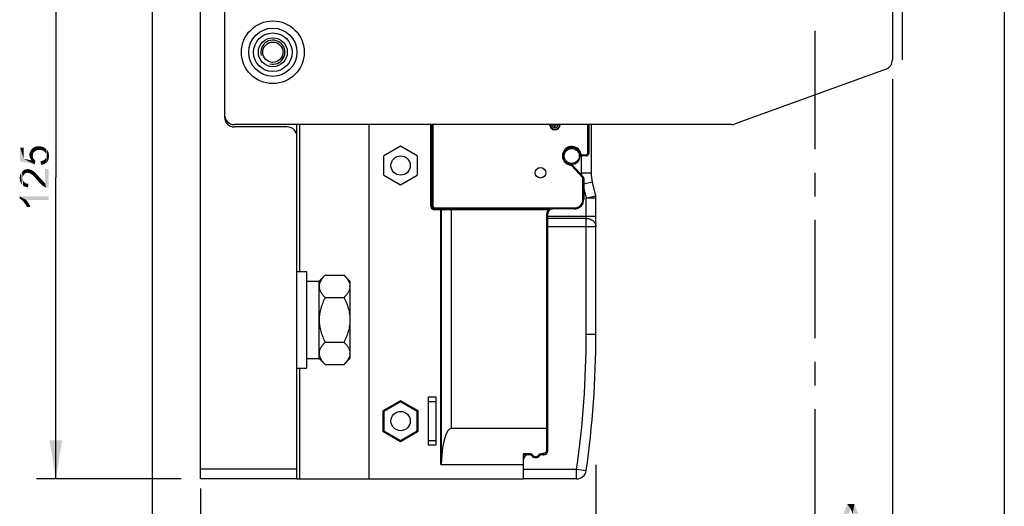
# Model space of a CAD drawing. Header units: millimetres. Extents: x 0 to 594, y 1 to 420.
# Tile 196 of 214: x 388 to 490, y 146 to 197. Entities that reach past the tile are written whole.
import ezdxf

# ---------------------------------------------------------------- set-up
doc = ezdxf.new("R2010")
doc.units = ezdxf.units.MM
doc.header["$LTSCALE"] = 32.67
doc.linetypes.add('CENTER', pattern=[0.6, 0.375, -0.075, 0.075, -0.075])
doc.layers.get('0').update_dxf_attribs({"linetype": 'CONTINUOUS'})
for name, color, linetype in [('61690N-1_DXF_CONTINUOUS_LINE', 7, 'CONTINUOUS'), ('61690N-2_DXF_CONTINUOUS_LINE', 7, 'CONTINUOUS'), ('61690N-5_DXF_CONTINUOUS_LINE', 7, 'CONTINUOUS'), ('61765N-2-A-2_DXF_DIMENSION', 7, 'CONTINUOUS'), ('61765N-2-A-2_DXF_HATCHING', 7, 'CONTINUOUS'), ('61786N-2_DXF_CONTINUOUS_LINE', 7, 'CONTINUOUS'), ('61787N-0_DXF_CONTINUOUS_LINE', 7, 'CONTINUOUS'), ('DETAIL', 7, 'CONTINUOUS'), ('GB9074-13-M1DXF_CONTINUOUS_LINE', 7, 'CONTINUOUS')]:
    doc.layers.add(name, color=color, linetype=linetype)
doc.styles.get("Standard").update_dxf_attribs({"font": 'arial.ttf'})
doc.dimstyles.new('DIMSTYLE_1', dxfattribs={"dimtxt": 3, "dimasz": 4, "dimexe": 0.18, "dimexo": 0.0625, "dimgap": 0.09, "dimtad": 1, "dimlfac": 2, "dimdsep": 46, "dimtxsty": 'Standard', "dimblk": '_FILLED', "dimblk1": '_FILLED', "dimblk2": '_FILLED', "dimcen": 0.09, "dimadec": 0, "dimazin": 0, "dimtp": 0.5, "dimtm": 0.5, "dimtfac": 1, "dimtofl": 0, "dimtmove": 0, "dimatfit": 3, "dimldrblk": '_FILLED', "dimfxl": 0, "dimtolj": 1, "dimarcsym": 0})
doc.dimstyles.new('DIMSTYLE_4', dxfattribs={"dimtxt": 3, "dimasz": 4, "dimexe": 0.18, "dimexo": 0.0625, "dimgap": 0.09, "dimtad": 1, "dimlfac": 2, "dimdsep": 46, "dimtxsty": 'Standard', "dimblk": '_FILLED', "dimblk1": '_FILLED', "dimblk2": '_FILLED', "dimcen": 0.09, "dimadec": 0, "dimazin": 0, "dimtp": 0.2, "dimtm": 0.2, "dimtfac": 1, "dimtofl": 0, "dimtmove": 0, "dimatfit": 3, "dimldrblk": '_FILLED', "dimfxl": 0, "dimtolj": 1, "dimarcsym": 0})
doc.dimstyles.new('DIMSTYLE_6', dxfattribs={"dimtxt": 3, "dimasz": 4, "dimexe": 0.18, "dimexo": 0.0625, "dimgap": 0.09, "dimtad": 1, "dimlfac": 2, "dimdsep": 46, "dimtxsty": 'Standard', "dimblk": '_FILLED', "dimblk1": '_FILLED', "dimblk2": '_FILLED', "dimcen": 0.09, "dimadec": 0, "dimazin": 0, "dimtp": 0.3, "dimtm": 0.3, "dimtfac": 1, "dimtofl": 0, "dimtmove": 0, "dimatfit": 3, "dimldrblk": '_FILLED', "dimfxl": 0, "dimtolj": 1, "dimarcsym": 0})

# ---------------------------------------------------------------- blocks, each defined once
blk = doc.blocks.new('_FILLED')
at = {"color": 0, "linetype": 'ByBlock'}
blk.add_solid([(0, 0), (-1, 0.1625), (-1, -0.1625)], dxfattribs=at)
blk = doc.blocks.new('*D11')
at = {"layer": '61765N-2-A-2_DXF_DIMENSION', "color": 2, "linetype": 'Continuous'}
for p, q in [((448.02, 150.49), (448.02, 137.02)), ((407.02, 148.02), (407.02, 137.02)), ((407.02, 139.02), (427.52, 139.02)), ((448.02, 139.02), (427.52, 139.02))]:
    blk.add_line(p, q, dxfattribs=at)
at = {"layer": '61765N-2-A-2_DXF_DIMENSION', "color": 2, "linetype": 'Continuous', "xscale": 4, "yscale": 4, "zscale": 4, "rotation": 180}
blk.add_blockref('_FILLED', (407.02, 139.02), dxfattribs=at)
at = {"layer": '61765N-2-A-2_DXF_DIMENSION', "color": 2, "linetype": 'Continuous', "xscale": 4, "yscale": 4, "zscale": 4}
blk.add_blockref('_FILLED', (448.02, 139.02), dxfattribs=at)
blk = doc.blocks.new('*D12')
at = {"layer": '61765N-2-A-2_DXF_DIMENSION', "color": 2, "linetype": 'Continuous'}
for p, q in [((478.77, 190.47), (478.77, 129.02)), ((407.02, 148.02), (407.02, 129.02)), ((407.02, 131.02), (442.9, 131.02)), ((478.77, 131.02), (442.9, 131.02))]:
    blk.add_line(p, q, dxfattribs=at)
at = {"layer": '61765N-2-A-2_DXF_DIMENSION', "color": 2, "linetype": 'Continuous', "xscale": 4, "yscale": 4, "zscale": 4, "rotation": 180}
blk.add_blockref('_FILLED', (407.02, 131.02), dxfattribs=at)
at = {"layer": '61765N-2-A-2_DXF_DIMENSION', "color": 2, "linetype": 'Continuous', "xscale": 4, "yscale": 4, "zscale": 4}
blk.add_blockref('_FILLED', (478.77, 131.02), dxfattribs=at)
blk = doc.blocks.new('*D14')
at = {"layer": '61765N-2-A-2_DXF_DIMENSION', "color": 2, "linetype": 'Continuous'}
for p, q in [((402.02, 202.52), (402.02, 121.02)), ((407.02, 148.02), (407.02, 121.02)), ((402.02, 123.02), (396.02, 123.02)), ((396.02, 123.02), (404.52, 123.02)), ((413.02, 123.02), (404.52, 123.02)), ((407.02, 123.02), (413.02, 123.02))]:
    blk.add_line(p, q, dxfattribs=at)
at = {"layer": '61765N-2-A-2_DXF_DIMENSION', "color": 2, "linetype": 'Continuous', "xscale": 4, "yscale": 4, "zscale": 4}
blk.add_blockref('_FILLED', (402.02, 123.02), dxfattribs=at)
at = {"layer": '61765N-2-A-2_DXF_DIMENSION', "color": 2, "linetype": 'Continuous', "xscale": 4, "yscale": 4, "zscale": 4, "rotation": 180}
blk.add_blockref('_FILLED', (407.02, 123.02), dxfattribs=at)
blk = doc.blocks.new('*D16')
at = {"layer": '61765N-2-A-2_DXF_DIMENSION', "color": 2, "linetype": 'Continuous'}
for p, q in [((397.52, 211.52), (390.02, 211.52)), ((392.02, 211.52), (392.02, 180.27)), ((392.02, 149.02), (392.02, 180.27)), ((405.02, 149.02), (390.02, 149.02))]:
    blk.add_line(p, q, dxfattribs=at)
at = {"layer": '61765N-2-A-2_DXF_DIMENSION', "color": 2, "linetype": 'Continuous', "xscale": 4, "yscale": 4, "zscale": 4}
for p, rotation in [((392.02, 211.52), 90), ((392.02, 149.02), 270)]:
    blk.add_blockref('_FILLED', p, dxfattribs=dict(at, rotation=rotation))
blk = doc.blocks.new('*D17')
at = {"layer": '61765N-2-A-2_DXF_DIMENSION', "color": 2, "linetype": 'Continuous'}
for p, q in [((490.37, 206.52), (490.37, 121.02)), ((407.02, 148.02), (407.02, 121.02)), ((407.02, 123.02), (448.7, 123.02)), ((490.37, 123.02), (448.7, 123.02))]:
    blk.add_line(p, q, dxfattribs=at)
at = {"layer": '61765N-2-A-2_DXF_DIMENSION', "color": 2, "linetype": 'Continuous', "xscale": 4, "yscale": 4, "zscale": 4, "rotation": 180}
blk.add_blockref('_FILLED', (407.02, 123.02), dxfattribs=at)
at = {"layer": '61765N-2-A-2_DXF_DIMENSION', "color": 2, "linetype": 'Continuous', "xscale": 4, "yscale": 4, "zscale": 4}
blk.add_blockref('_FILLED', (490.37, 123.02), dxfattribs=at)
blk = doc.blocks.new('HATCHING_BL29', base_point=(474.83, 254.02))
at = {"layer": '61765N-2-A-2_DXF_HATCHING', "color": 9, "linetype": 'CENTER'}
blk.add_line((470.77, 144.02), (470.77, 357.38), dxfattribs=at)
at = {"layer": '61765N-2-A-2_DXF_HATCHING', "color": 7, "linetype": 'Continuous'}
for points in [[(474.46, 145.89), (472.24, 141.41), (474.09, 146.41)], [(474.09, 146.41), (474.83, 146.41), (474.46, 145.89)], [(474.54, 145.67), (474.46, 145.89), (474.83, 146.41)], [(474.65, 145.41), (474.54, 145.67), (474.83, 146.41)], [(474.72, 145.11), (474.65, 145.41), (474.83, 146.41)], [(474.83, 144.82), (474.72, 145.11), (474.83, 146.41)], [(475.35, 143.52), (474.83, 144.82), (474.83, 146.41)], [(475.54, 142.97), (475.35, 143.52), (474.83, 146.41)], [(476.13, 141.41), (475.54, 142.97), (474.83, 146.41)], [(476.13, 141.41), (474.83, 146.41), (476.83, 141.41)]]:
    blk.add_solid(points, dxfattribs=at)

msp = doc.modelspace()

# ---------------------------------------------------------------- linework, layer by layer
at = {"layer": '61690N-1_DXF_CONTINUOUS_LINE', "color": 9, "linetype": 'Continuous'}
for p, q in [((417.2704, 185.7687), (417.2704, 170.5187)), ((430.9204, 177.2687), (430.9204, 185.7687)), ((431.1204, 185.7687), (431.1204, 177.2687)), ((447.1704, 182.7687), (447.1704, 185.7687)), ((447.2704, 185.7687), (447.2704, 182.7687)), ((447.1704, 182.7687), (447.2704, 182.7687)), ((446.471, 182.7353), (446.3735, 182.7131)), ((446.6173, 182.6187), (447.0204, 182.6187)), ((446.6173, 182.6187), (446.6173, 182.5187)), ((447.0204, 182.5187), (446.6173, 182.5187)), ((447.0204, 182.5187), (447.0204, 182.6187)), ((445.4198, 181.5489), (445.4301, 181.6483)), ((445.5893, 181.5678), (445.5153, 181.5006)), ((445.5153, 181.5006), (446.6314, 180.2729)), ((445.5893, 181.5678), (446.7054, 180.3402)), ((446.6314, 180.2729), (446.7054, 180.3402)), ((446.7704, 180.172), (446.6704, 180.172)), ((446.6704, 178.0187), (446.6704, 180.172)), ((446.7704, 180.172), (446.7704, 178.0187)), ((446.6704, 178.0187), (446.7704, 178.0187)), ((430.9204, 177.2687), (431.1204, 177.2687)), ((431.2704, 177.1187), (432.133, 177.1187)), ((431.2704, 177.1187), (431.2704, 176.9187)), ((432.3857, 176.9187), (431.2704, 176.9187)), ((432.133, 177.0187), (431.925, 177.0187)), ((431.925, 150.5187), (431.925, 177.0187)), ((432.0245, 150.858), (432.0245, 176.9187)), ((432.133, 177.1187), (432.133, 177.0187)), ((432.3222, 177.0553), (432.2687, 176.987)), ((432.3222, 177.1187), (445.7704, 177.1187)), ((432.3222, 177.1187), (432.3857, 176.9917)), ((432.3222, 177.0553), (432.3222, 177.1187)), ((432.4491, 177.0552), (432.3222, 177.1187)), ((432.3857, 176.9917), (432.3857, 176.9187)), ((443.0732, 176.9187), (432.6917, 176.9187)), ((445.7704, 177.0187), (432.7246, 177.0187)), ((433.0204, 177.0187), (433.0204, 154.2507)), ((443.0732, 177.0187), (443.0732, 176.9187)), ((445.7704, 177.0187), (445.7704, 177.1187)), ((443.0204, 176.5187), (442.9204, 176.5187)), ((442.9204, 152.0446), (442.9204, 176.5187)), ((443.0204, 152.0187), (443.0204, 176.5187)), ((417.2704, 160.5187), (417.2704, 149.0187)), ((431.4204, 157.0187), (430.6704, 157.0187)), ((430.6704, 153.0187), (431.4204, 153.0187)), ((440.5204, 151.6446), (441.1704, 151.6446)), ((441.1705, 151.5187), (440.5204, 151.5187)), ((441.1704, 151.6446), (441.1704, 151.5187)), ((442.3704, 151.6446), (442.5204, 151.6446)), ((442.3704, 151.6446), (442.3704, 151.5187)), ((442.5204, 151.5187), (442.3704, 151.5187)), ((442.5204, 151.6446), (442.5204, 151.5187))]:
    msp.add_line(p, q, dxfattribs=at)
at = {"layer": '61690N-1_DXF_CONTINUOUS_LINE', "color": 6, "linetype": 'Continuous'}
for p, q in [((424.5204, 149.0187), (424.5204, 185.7687)), ((431.0204, 185.7687), (431.0204, 177.2687)), ((427.7704, 183.5187), (426.0383, 182.5187)), ((429.5025, 182.5187), (427.7704, 183.5187)), ((426.0383, 180.5187), (426.0383, 182.5187)), ((429.5025, 182.5187), (429.5025, 180.5187)), ((426.0383, 180.5187), (427.7704, 179.5187)), ((427.7704, 179.5187), (429.5025, 180.5187)), ((431.2704, 177.0187), (431.925, 177.0187)), ((430.6704, 157.5187), (431.4204, 157.5187)), ((430.6704, 152.5187), (430.6704, 157.5187)), ((431.4204, 157.5187), (431.4204, 152.5187)), ((427.7704, 157.1341), (425.9383, 156.0764)), ((427.7704, 157.0187), (426.0383, 156.0187)), ((429.6025, 156.0764), (427.7704, 157.1341)), ((427.7704, 157.1341), (427.7704, 157.0187)), ((429.5025, 156.0187), (427.7704, 157.0187)), ((425.9383, 156.0764), (426.0383, 156.0187)), ((425.9383, 156.0764), (425.9383, 153.9609)), ((426.0383, 156.0187), (426.0383, 154.0187)), ((429.6025, 156.0764), (429.5025, 156.0187)), ((429.5025, 154.0187), (429.5025, 156.0187)), ((429.6025, 153.9609), (429.6025, 156.0764)), ((442.9204, 154.2507), (433.0204, 154.2507)), ((425.9383, 153.9609), (426.0383, 154.0187)), ((425.9383, 153.9609), (427.7704, 152.9032)), ((426.0383, 154.0187), (427.7704, 153.0187)), ((427.7704, 153.0187), (429.5025, 154.0187)), ((427.7704, 152.9032), (429.6025, 153.9609)), ((429.6025, 153.9609), (429.5025, 154.0187)), ((427.7704, 152.9032), (427.7704, 153.0187)), ((431.4204, 152.5187), (430.6704, 152.5187)), ((440.5204, 149.0187), (440.5204, 151.6446)), ((431.925, 150.5187), (440.5204, 150.5187)), ((417.0204, 149.0187), (440.5204, 149.0187))]:
    msp.add_line(p, q, dxfattribs=at)
for centre, radius in [((427.7704, 181.5187), 1), ((442.2704, 180.7687), 0.55), ((427.7704, 155.0187), 1)]:
    msp.add_circle(centre, radius, dxfattribs=at)
for centre, radius, start, end in [((443.7704, 185.7687), 0.55, 180.000066, 0.000066), ((447.0204, 182.7687), 0.25, 270, 360), ((445.4044, 181.3997), 0.25, 42.273689, 84.079175), ((445.7704, 178.0187), 1, 270, 360), ((441.1704, 151.2687), 0.25, 36.88397, 90), ((441.7704, 151.7187), 0.5, 216.862861, 323.129887), ((442.3704, 151.2687), 0.25, 90, 143.130533), ((442.5204, 152.0187), 0.5, 270, 360), ((442.5204, 152.0187), 0.5, 272.257121, 330.396247), ((442.5204, 152.0187), 0.5, 272.257121, 330.396247)]:
    msp.add_arc(centre, radius, start, end, dxfattribs=at)
at = {"layer": '61690N-1_DXF_CONTINUOUS_LINE', "color": 9, "linetype": 'Continuous'}
for centre, radius, start, end in [((445.5204, 182.5187), 0.975, 12.832698, 264.079175), ((445.5204, 182.5187), 0.875, 12.839588, 264.079175), ((447.0204, 182.7687), 0.15, 270, 360), ((446.6173, 182.7687), 0.25, 192.839588, 269.999999), ((446.6173, 182.7687), 0.15, 192.884383, 270), ((445.4044, 181.3997), 0.15, 42.273689, 84.079175), ((446.5204, 180.172), 0.15, 0, 42.273689), ((446.5204, 180.172), 0.25, 0, 42.273689), ((445.7704, 178.0187), 0.9, 270, 360), ((431.2704, 177.2687), 0.35, 180, 270), ((431.2704, 177.2687), 0.25, 180, 270), ((431.2704, 177.2687), 0.15, 180, 270), ((443.5204, 176.5187), 0.6, 138.189685, 180), ((443.5204, 176.5187), 0.5, 90, 180), ((437.7904, 192.2505), 16.2164, 289.012153, 289.140814), ((443.5204, 176.5187), 0.6, 123.55731, 131.795738), ((441.7704, 151.7446), 0.4, 216.875035, 323.125009)]:
    msp.add_arc(centre, radius, start, end, dxfattribs=at)
at = {"layer": '61690N-1_DXF_CONTINUOUS_LINE', "color": 6, "linetype": 'Continuous'}
for centre, major_axis, start_param, end_param in [((433.0204, 150.5187), (0, 3.7321), 0, 1.47976155), ((431.925, 150.8919), (0, 0.3732), -3.14159265, -1.6618311)]:
    msp.add_ellipse(centre, major_axis=major_axis, ratio=0.26794919, start_param=start_param, end_param=end_param, dxfattribs=at)
at = {"layer": '61690N-1_DXF_CONTINUOUS_LINE', "color": 9, "linetype": 'Continuous'}
for points, knots in [([(431.925, 177.0187), (431.9504, 177.0187), (432.0034, 176.9972), (432.0245, 176.9442), (432.0245, 176.9187)], [0, 0, 0, 0, 0.49926659, 1, 1, 1, 1]), ([(432.3031, 176.9685), (432.3104, 176.9645), (432.3382, 176.9484), (432.3656, 176.9316), (432.3857, 176.9187)], [0, 0, 0, 0, 0.25891842, 1, 1, 1, 1]), ([(432.6917, 176.9187), (432.6364, 176.9187), (432.5307, 176.9212), (432.4236, 176.9576), (432.3857, 176.9917)], [0, 0, 0, 0, 0.5201212, 1, 1, 1, 1]), ([(432.7246, 177.0187), (432.6773, 177.0187), (432.5847, 177.0199), (432.4907, 177.036), (432.4491, 177.0552)], [0, 0, 0, 0, 0.50768551, 1, 1, 1, 1]), ([(432.7246, 177.0187), (432.7121, 177.0187), (432.6936, 176.9737), (432.6917, 176.9425), (432.6917, 176.9187)], [0, 0, 0, 0, 0.3436585, 1, 1, 1, 1]), ([(443.1076, 176.9306), (443.1749, 176.9543), (443.3089, 176.9996), (443.4505, 177.0187), (443.5204, 177.0187)], [0, 0, 0, 0, 0.50489637, 1, 1, 1, 1]), ([(441.1704, 151.6446), (441.2243, 151.6446), (441.3331, 151.6191), (441.4184, 151.5471), (441.4504, 151.5046)], [0, 0, 0, 0, 0.50304455, 1, 1, 1, 1]), ([(441.4504, 151.5046), (441.4383, 151.4961), (441.4173, 151.48), (441.3906, 151.4549), (441.3754, 151.4377), (441.3677, 151.4223), (441.3704, 151.4187)], [0, 0, 0, 0, 0.36832644, 0.66696285, 0.88717464, 1, 1, 1, 1]), ([(442.0904, 151.5046), (442.1224, 151.5471), (442.2077, 151.6191), (442.3165, 151.6446), (442.3704, 151.6446)], [0, 0, 0, 0, 0.4969546, 1, 1, 1, 1]), ([(442.0904, 151.5045), (442.1026, 151.496), (442.1239, 151.4797), (442.1506, 151.4545), (442.1657, 151.4373), (442.1731, 151.4223), (442.1704, 151.4187)], [0, 0, 0, 0, 0.37134621, 0.67642639, 0.88862761, 1, 1, 1, 1]), ([(442.9204, 152.0446), (442.9204, 151.9933), (442.9002, 151.8893), (442.8126, 151.7565), (442.6796, 151.6659), (442.5732, 151.6446), (442.5204, 151.6446)], [0, 0, 0, 0, 0.24621101, 0.49451688, 0.74603604, 1, 1, 1, 1]), ([(442.9204, 152.0446), (442.9445, 152.0446), (442.9769, 152.0416), (443.0097, 152.0318), (443.0204, 152.023), (443.0204, 152.0187)], [0, 0, 0, 0, 0.67727724, 0.87949252, 1, 1, 1, 1])]:
    msp.add_open_spline(points, degree=3, knots=knots, dxfattribs=at)
for points in [[(432.3222, 177.0553), (432.2698, 177.0963), (432.1995, 177.1187), (432.133, 177.1187)], [(432.133, 177.0187), (432.1795, 177.0187), (432.2273, 177.0081), (432.2687, 176.987)], [(432.2687, 176.987), (432.2803, 176.9811), (432.2918, 176.9749), (432.3031, 176.9685)], [(432.3857, 176.9187), (432.3691, 176.9661), (432.3492, 177.013), (432.3222, 177.0553)], [(432.4491, 177.0552), (432.4234, 177.0399), (432.401, 177.0174), (432.3857, 176.9917)]]:
    msp.add_open_spline(points, degree=3, dxfattribs=at)
at = {"layer": '61690N-1_DXF_CONTINUOUS_LINE', "color": 6, "linetype": 'Continuous'}
msp.add_open_spline([(442.9204, 154.2507), (442.9332, 154.2507), (442.9564, 154.2502), (442.9889, 154.2476), (443.0067, 154.2443), (443.0204, 154.2406), (443.0204, 154.2376)], degree=3, knots=[0, 0, 0, 0, 0.37643783, 0.69560586, 0.9111424, 1, 1, 1, 1], dxfattribs=at)
at = {"layer": '61690N-2_DXF_CONTINUOUS_LINE', "color": 9, "linetype": 'Continuous'}
for p, q in [((443.7704, 185.4455), (443.7704, 185.6222)), ((446.5204, 180.7602), (446.5204, 182.5406)), ((446.5204, 180.7611), (447.5204, 180.7611)), ((447.6398, 179.791), (446.7704, 179.5736)), ((446.7704, 179.1456), (447.0204, 178.1456)), ((447.0204, 178.1456), (447.9905, 178.3881)), ((448.0204, 178.1456), (447.0204, 178.1456)), ((447.0204, 164.0187), (447.0204, 178.1456)), ((443.0204, 176.2687), (448.0204, 176.2687)), ((443.0204, 176.0442), (447.0204, 176.0442)), ((448.0204, 175.1462), (443.0204, 175.1462)), ((447.0204, 164.0187), (448.0204, 164.0187)), ((440.5204, 150.0187), (446.0255, 150.0187)), ((446.0255, 150.0187), (447.0155, 149.8773)), ((446.0255, 149.0187), (446.0255, 150.0187))]:
    msp.add_line(p, q, dxfattribs=at)
at = {"layer": '61690N-2_DXF_CONTINUOUS_LINE', "color": 7, "linetype": 'Continuous'}
for p, q in [((447.5204, 185.7687), (447.5204, 180.7611)), ((447.6398, 179.791), (447.9905, 178.3881)), ((448.0204, 178.1456), (447.9905, 178.3881)), ((448.0204, 164.0187), (448.0204, 178.1456)), ((442.6204, 151.5187), (442.5204, 151.5187)), ((443.0204, 151.9187), (443.0204, 152.0187)), ((446.0255, 149.0187), (440.5668, 149.0187))]:
    msp.add_line(p, q, dxfattribs=at)
at = {"layer": '61690N-2_DXF_CONTINUOUS_LINE', "color": 9, "linetype": 'Continuous'}
msp.add_circle((445.5204, 182.5187), 0.775, dxfattribs=at)
at = {"layer": '61690N-2_DXF_CONTINUOUS_LINE', "color": 7, "linetype": 'Continuous'}
for centre, radius, start, end in [((443.7704, 185.7687), 0.5, 180.000066, 0.000066), ((445.5204, 182.5187), 0.875, 264.069854, 12.849468), ((451.5204, 180.7611), 4, 180, 194.036243), ((447.0204, 178.1456), 1, 0, 14.036243), ((348.0204, 164.0187), 100, 351.870315, 360), ((441.0204, 151.0187), 0.5, 90, 180), ((441.1704, 151.2687), 0.25, 36.869898, 90), ((441.7704, 151.7187), 0.5, 267.457464, 270.003124), ((442.3704, 151.2687), 0.25, 90, 143.130102), ((442.6204, 151.9187), 0.4, 270, 360), ((446.0255, 150.0187), 1, 270, 351.870315)]:
    msp.add_arc(centre, radius, start, end, dxfattribs=at)
at = {"layer": '61690N-2_DXF_CONTINUOUS_LINE', "color": 9, "linetype": 'Continuous'}
for centre, radius, start, end in [((443.7704, 185.7687), 0.3232, 179.913028, 359.913028), ((443.7704, 185.7687), 0.1465, 179.999917, 359.999917), ((451.5204, 180.7611), 5, 180.010247, 182.613417), ((348.0204, 164.0187), 99, 351.870315, 360)]:
    msp.add_arc(centre, radius, start, end, dxfattribs=at)
msp.add_open_spline([(447.0204, 176.0442), (447.15, 176.0442), (447.4081, 175.999), (447.7397, 175.8029), (447.9662, 175.5048), (448.0204, 175.2635), (448.0204, 175.1462)], degree=3, knots=[0, 0, 0, 0, 0.26229287, 0.51753277, 0.762511, 1, 1, 1, 1], dxfattribs=at)
at = {"layer": '61690N-2_DXF_CONTINUOUS_LINE', "color": 7, "linetype": 'Continuous'}
msp.add_open_spline([(440.5668, 149.0187), (440.562, 149.0187), (440.5474, 149.0192), (440.5311, 149.0252), (440.5255, 149.0337)], degree=3, knots=[0, 0, 0, 0, 0.31779603, 1, 1, 1, 1], dxfattribs=at)
at = {"layer": '61690N-5_DXF_CONTINUOUS_LINE', "color": 7, "linetype": 'Continuous'}
for start, end in [(272.24956, 335.322168), (341.740954, 348.612536)]:
    msp.add_arc((442.5204, 152.0187), 0.5, start, end, dxfattribs=at)
at = {"layer": '61765N-2-A-2_DXF_DIMENSION', "color": 2, "linetype": 'Continuous'}
for points in [[(388.6926, 182.2168), (388.3148, 183.3724), (388.6926, 183.3724)], [(388.3148, 181.9502), (388.3148, 183.3724), (388.6926, 182.2168)], [(389.2926, 182.4613), (389.2704, 182.6168), (389.2926, 182.7946)], [(389.3371, 182.3279), (389.2926, 182.7946), (389.3593, 182.9724)], [(389.2926, 182.7946), (389.3371, 182.3279), (389.2926, 182.4613)], [(389.3593, 182.9724), (389.4037, 182.1946), (389.3371, 182.3279)], [(389.4037, 182.1946), (389.3593, 182.9724), (389.426, 183.1057)], [(389.426, 183.1057), (389.4926, 182.0613), (389.4037, 182.1946)], [(389.4926, 182.0613), (389.426, 183.1057), (389.5593, 183.2613)], [(389.4926, 182.0613), (389.5593, 183.2613), (389.626, 182.5279)], [(389.6704, 182.7946), (389.5593, 183.2613), (389.6926, 183.3724)], [(389.6482, 182.6613), (389.626, 182.5279), (389.5593, 183.2613)], [(389.6704, 182.7946), (389.6482, 182.6613), (389.5593, 183.2613)], [(389.6926, 183.3724), (389.7371, 182.8835), (389.6704, 182.7946)], [(389.8037, 182.9724), (389.6926, 183.3724), (389.8704, 183.4613)], [(389.8037, 182.9724), (389.7371, 182.8835), (389.6926, 183.3724)], [(389.8704, 183.4613), (389.9148, 183.0391), (389.8037, 182.9724)], [(390.026, 183.1057), (389.8704, 183.4613), (390.0482, 183.5057)], [(390.026, 183.1057), (389.9148, 183.0391), (389.8704, 183.4613)], [(390.0482, 183.5057), (390.1593, 183.1279), (390.026, 183.1057)], [(390.1593, 183.1279), (390.0482, 183.5057), (390.2482, 183.5279)], [(390.2482, 183.5279), (390.2926, 183.1502), (390.1593, 183.1279)], [(390.4482, 183.1279), (390.2926, 183.1502), (390.2482, 183.5279)], [(390.4482, 183.1279), (390.2482, 183.5279), (390.4482, 183.5057)], [(390.4482, 183.5057), (390.5815, 183.1057), (390.4482, 183.1279)], [(390.5815, 183.1057), (390.4482, 183.5057), (390.626, 183.4613)], [(390.626, 183.4613), (390.7148, 183.0391), (390.5815, 183.1057)], [(390.7148, 183.0391), (390.626, 183.4613), (390.8037, 183.3946)], [(390.8037, 183.3946), (390.826, 182.9724), (390.7148, 183.0391)], [(390.9148, 182.8835), (390.826, 182.9724), (390.8037, 183.3946)], [(390.9593, 182.7724), (390.9148, 182.8835), (390.8037, 183.3946)], [(390.9593, 182.7724), (390.8037, 183.3946), (390.9593, 183.2835)], [(390.9593, 183.2835), (391.0037, 182.6613), (390.9593, 182.7724)], [(391.0037, 182.6613), (390.9593, 183.2835), (391.0482, 183.2168)], [(391.0037, 182.6613), (391.0482, 183.2168), (391.0926, 181.8613)], [(391.0926, 181.8613), (391.0482, 183.2168), (391.1148, 183.1279)], [(391.1148, 183.1279), (391.2037, 182.0168), (391.0926, 181.8613)], [(391.1148, 183.1279), (391.1815, 183.0391), (391.2037, 182.0168)], [(391.2037, 182.0168), (391.1815, 183.0391), (391.226, 182.9502)], [(391.226, 182.9502), (391.2704, 182.1502), (391.2037, 182.0168)], [(391.2704, 182.7502), (391.2704, 182.1502), (391.226, 182.9502)], [(391.2704, 182.7502), (391.226, 182.9502), (391.2704, 182.8613)], [(388.6926, 182.2168), (389.8482, 181.6391), (388.3148, 181.9502)], [(388.6926, 182.2168), (389.4926, 182.0613), (389.8482, 181.6391)], [(389.4926, 182.0613), (389.626, 182.5279), (389.6482, 182.3502)], [(389.4926, 182.0613), (389.6482, 182.3502), (389.8482, 181.6391)], [(389.6482, 182.3502), (389.626, 182.5279), (389.6482, 182.4391)], [(389.6482, 182.3502), (389.6704, 182.2835), (389.8482, 181.6391)], [(389.6704, 182.2835), (389.7148, 182.2168), (389.8482, 181.6391)], [(389.7148, 182.2168), (389.8037, 182.1057), (389.8482, 181.6391)], [(389.8482, 181.6391), (389.8037, 182.1057), (389.8926, 182.0168)], [(390.4704, 181.5946), (390.4482, 181.9724), (390.5815, 181.9946)], [(390.5815, 181.9946), (390.6704, 181.6168), (390.4704, 181.5946)], [(390.6704, 181.6168), (390.5815, 181.9946), (390.6926, 182.0391)], [(390.6926, 182.0391), (390.826, 181.6835), (390.6704, 181.6168)], [(390.6926, 182.0391), (390.8037, 182.0835), (390.826, 181.6835)], [(390.826, 181.6835), (390.8037, 182.0835), (390.8704, 182.1502)], [(390.8704, 182.1502), (390.9593, 181.7502), (390.826, 181.6835)], [(390.8704, 182.1502), (390.9371, 182.2391), (390.9593, 181.7502)], [(390.9593, 181.7502), (390.9371, 182.2391), (390.9815, 182.3057)], [(390.9815, 182.3057), (391.0926, 181.8613), (390.9593, 181.7502)], [(390.9815, 182.3057), (391.0037, 182.4168), (391.0926, 181.8613)], [(391.0037, 182.5279), (391.0037, 182.6613), (391.0926, 181.8613)], [(391.0037, 182.4168), (391.0037, 182.5279), (391.0926, 181.8613)], [(391.2704, 182.7502), (391.2926, 182.3279), (391.2704, 182.1502)], [(391.2926, 182.3279), (391.2704, 182.7502), (391.2926, 182.6391)], [(391.2926, 182.6391), (391.3148, 182.5279), (391.2926, 182.3279)], [(388.4037, 179.6835), (388.3371, 180.5946), (388.4037, 180.7502)], [(388.4926, 179.5502), (388.4037, 180.7502), (388.5148, 180.8835)], [(388.4037, 180.7502), (388.4926, 179.5502), (388.4037, 179.6835)], [(388.5148, 180.8835), (388.626, 179.4391), (388.4926, 179.5502)], [(388.626, 180.4391), (388.5148, 180.8835), (388.6482, 180.9946)], [(388.5148, 180.8835), (388.5815, 180.2168), (388.626, 179.4391)], [(388.6037, 180.3279), (388.5815, 180.2168), (388.5148, 180.8835)], [(388.626, 180.4391), (388.6037, 180.3279), (388.5148, 180.8835)], [(388.6482, 180.9946), (388.6704, 180.5279), (388.626, 180.4391)], [(388.7371, 180.6168), (388.6482, 180.9946), (388.7815, 181.0835)], [(388.7371, 180.6168), (388.6704, 180.5279), (388.6482, 180.9946)], [(388.7815, 181.0835), (388.8037, 180.6835), (388.7371, 180.6168)], [(388.8926, 180.7279), (388.7815, 181.0835), (388.9371, 181.1279)], [(388.8926, 180.7279), (388.8037, 180.6835), (388.7815, 181.0835)], [(388.9371, 181.1279), (388.9815, 180.7502), (388.8926, 180.7279)], [(389.0926, 180.7724), (388.9371, 181.1279), (389.1148, 181.1502)], [(389.0926, 180.7724), (388.9815, 180.7502), (388.9371, 181.1279)], [(389.1148, 181.1502), (389.2037, 180.7502), (389.0926, 180.7724)], [(389.2037, 180.7502), (389.1148, 181.1502), (389.2704, 181.1279)], [(389.2704, 181.1279), (389.2926, 180.7279), (389.2037, 180.7502)], [(389.4037, 180.6613), (389.2926, 180.7279), (389.2704, 181.1279)], [(389.4037, 180.6613), (389.2704, 181.1279), (389.4482, 181.0613)], [(389.4482, 181.0613), (389.5148, 180.5946), (389.4037, 180.6613)], [(389.5148, 180.5946), (389.4482, 181.0613), (389.5371, 181.0391)], [(389.5371, 181.0391), (389.5815, 180.5502), (389.5148, 180.5946)], [(389.5815, 180.5502), (389.5371, 181.0391), (389.626, 180.9724)], [(389.626, 180.9724), (389.6482, 180.4835), (389.5815, 180.5502)], [(389.7148, 180.4168), (389.6482, 180.4835), (389.626, 180.9724)], [(389.7148, 180.4168), (389.626, 180.9724), (389.7148, 180.9057)], [(389.7148, 180.9057), (389.7815, 180.3502), (389.7148, 180.4168)], [(389.7815, 180.3502), (389.7148, 180.9057), (389.826, 180.8391)], [(389.826, 180.8391), (389.8704, 180.2613), (389.7815, 180.3502)], [(389.8704, 180.2613), (389.826, 180.8391), (389.9148, 180.7502)], [(389.9148, 180.7502), (389.9593, 180.1502), (389.8704, 180.2613)], [(390.0482, 180.0613), (389.9593, 180.1502), (389.9148, 180.7502)], [(390.0482, 180.0613), (389.9148, 180.7502), (390.0482, 180.6168)], [(390.8926, 179.7057), (390.8926, 181.1724), (391.026, 179.2391)], [(391.1371, 179.2168), (391.026, 179.2391), (390.8926, 181.1724)], [(391.2704, 179.2168), (391.1371, 179.2168), (390.8926, 181.1724)], [(391.2704, 179.2168), (390.8926, 181.1724), (391.2704, 181.1724)], [(388.2926, 180.0168), (388.2704, 180.2168), (388.2926, 180.4168)], [(388.3371, 179.8391), (388.2926, 180.4168), (388.3371, 180.5946)], [(388.2926, 180.4168), (388.3371, 179.8391), (388.2926, 180.0168)], [(388.3371, 180.5946), (388.4037, 179.6835), (388.3371, 179.8391)], [(388.5815, 180.2168), (388.6037, 180.0835), (388.626, 179.4391)], [(388.626, 179.4391), (388.6037, 180.0835), (388.626, 179.9724)], [(388.626, 179.9724), (388.6926, 179.8613), (388.7815, 179.3502)], [(388.626, 179.9724), (388.7815, 179.3502), (388.626, 179.4391)], [(388.6926, 179.8613), (388.7593, 179.7946), (388.7815, 179.3502)], [(388.7815, 179.3502), (388.7593, 179.7946), (388.8482, 179.7279)], [(388.8482, 179.7279), (388.9593, 179.2835), (388.7815, 179.3502)], [(388.8482, 179.7279), (388.9371, 179.6613), (388.9593, 179.2835)], [(390.0482, 180.6168), (390.1593, 179.9279), (390.0482, 180.0613)], [(390.1593, 179.9279), (390.0482, 180.6168), (390.1815, 180.4613)], [(390.1815, 180.4613), (390.2704, 179.7946), (390.1593, 179.9279)], [(390.2704, 179.7946), (390.1815, 180.4613), (390.3371, 180.2835)], [(390.3371, 180.2835), (390.4037, 179.6613), (390.2704, 179.7946)], [(390.4037, 179.6613), (390.3371, 180.2835), (390.4704, 180.1502)], [(390.4704, 180.1502), (390.5148, 179.5502), (390.4037, 179.6613)], [(390.5148, 179.5502), (390.4704, 180.1502), (390.5593, 180.0168)], [(390.5593, 180.0168), (390.6037, 179.4613), (390.5148, 179.5502)], [(390.6037, 179.4613), (390.5593, 180.0168), (390.6482, 179.9279)], [(390.6482, 179.9279), (390.8037, 179.3279), (390.6037, 179.4613)], [(390.6482, 179.9279), (390.7148, 179.8613), (390.8037, 179.3279)], [(390.8037, 179.3279), (390.7148, 179.8613), (390.8037, 179.7724)], [(390.8037, 179.7724), (390.8926, 179.7057), (391.026, 179.2391)], [(390.8037, 179.7724), (391.026, 179.2391), (390.8037, 179.3279)], [(388.9593, 179.2835), (388.9371, 179.6613), (389.0482, 179.6391)], [(389.0482, 179.6391), (389.1371, 179.2613), (388.9593, 179.2835)], [(389.1371, 179.2613), (389.0482, 179.6391), (389.1815, 179.6391)], [(388.2704, 178.3279), (388.3815, 178.0168), (388.2704, 178.0835)], [(388.4704, 177.9502), (388.3815, 178.0168), (388.2704, 178.3279)], [(388.5815, 177.8613), (388.4704, 177.9502), (388.2704, 178.3279)], [(388.6704, 177.7502), (388.5815, 177.8613), (388.2704, 178.3279)], [(388.7815, 177.6168), (388.6704, 177.7502), (388.2704, 178.3279)], [(388.8704, 177.5057), (388.7815, 177.6168), (388.2704, 178.3279)], [(388.9371, 177.9502), (388.8704, 177.5057), (388.2704, 178.3279)], [(391.2704, 177.9502), (388.9371, 177.9502), (388.2704, 178.3279)], [(391.2704, 177.9502), (388.2704, 178.3279), (391.2704, 178.3279)], [(388.9371, 177.9502), (388.9593, 177.3502), (388.8704, 177.5057)], [(389.026, 177.2168), (388.9593, 177.3502), (388.9371, 177.9502)], [(389.026, 177.2168), (388.9371, 177.9502), (389.0704, 177.7946)], [(389.0704, 177.7946), (389.3815, 177.2168), (389.026, 177.2168)], [(389.0704, 177.7946), (389.2037, 177.5946), (389.3815, 177.2168)], [(389.2037, 177.5946), (389.3148, 177.3946), (389.3815, 177.2168)]]:
    msp.add_solid(points, dxfattribs=at)
at = {"layer": '61786N-2_DXF_CONTINUOUS_LINE', "color": 7, "linetype": 'Continuous'}
for p, q in [((407.0204, 149.0187), (407.0204, 359.0187)), ((409.5204, 348.2687), (409.5204, 186.5187)), ((416.0204, 185.5187), (410.5204, 185.5187)), ((417.0204, 149.0187), (417.0204, 185.7687)), ((417.0204, 150.0187), (407.0204, 150.0187)), ((417.0204, 149.0187), (407.0204, 149.0187))]:
    msp.add_line(p, q, dxfattribs=at)
msp.add_circle((414.5204, 193.2687), 1.05, dxfattribs=at)
at = {"layer": '61786N-2_DXF_CONTINUOUS_LINE', "color": 2, "linetype": 'Continuous'}
msp.add_arc((414.5204, 193.2687), 1.25, 255, 195, dxfattribs=at)
at = {"layer": '61786N-2_DXF_CONTINUOUS_LINE', "color": 7, "linetype": 'Continuous'}
for centre, start, end in [((410.5204, 186.5187), 180, 270), ((416.0204, 184.5187), 0, 90)]:
    msp.add_arc(centre, 1, start, end, dxfattribs=at)
at = {"layer": '61787N-0_DXF_CONTINUOUS_LINE', "color": 3, "linetype": 'Continuous'}
for p, q in [((478.7704, 292.7687), (478.7704, 192.4689)), ((478.1124, 191.5292), (462.4512, 185.829)), ((462.1092, 185.7687), (410.5204, 185.7687))]:
    msp.add_line(p, q, dxfattribs=at)
at = {"layer": '61787N-0_DXF_CONTINUOUS_LINE', "color": 9, "linetype": 'Continuous'}
for radius in [3.25, 2]:
    msp.add_circle((414.5204, 193.2687), radius, dxfattribs=at)
at = {"layer": '61787N-0_DXF_CONTINUOUS_LINE', "color": 3, "linetype": 'Continuous'}
for radius in [2.5, 1.5]:
    msp.add_circle((414.5204, 193.2687), radius, dxfattribs=at)
for centre, start, end in [((477.7704, 192.4689), 290, 360), ((410.5204, 186.7687), 180, 270), ((462.1092, 186.7687), 270, 290)]:
    msp.add_arc(centre, 1, start, end, dxfattribs=at)
at = {"layer": 'DETAIL', "color": 7, "linetype": 'Continuous'}
msp.add_line((479.7704, 228.2811), (479.7704, 192.4689), dxfattribs=at)
at = {"layer": 'GB9074-13-M1DXF_CONTINUOUS_LINE', "color": 7, "linetype": 'Continuous'}
for p, q in [((417.0204, 170.5187), (418.0204, 170.5187)), ((418.0204, 170.5187), (418.0204, 160.5187)), ((418.0204, 169.5437), (419.3204, 169.5437)), ((419.3204, 169.5187), (419.9392, 170.1375)), ((419.3204, 161.4937), (419.3204, 169.5437)), ((419.9392, 170.1375), (421.9016, 170.1375)), ((421.9016, 170.1375), (422.5204, 169.5187)), ((422.5204, 169.5186), (422.5204, 161.5187)), ((419.9392, 167.8281), (421.9016, 167.8281)), ((419.9392, 163.2093), (421.9016, 163.2093)), ((418.0204, 161.4937), (419.3204, 161.4937)), ((419.3204, 161.5187), (419.9392, 160.8999)), ((421.9016, 160.8999), (422.5204, 161.5187)), ((417.0204, 160.5187), (418.0204, 160.5187)), ((419.9392, 160.8999), (421.9016, 160.8999))]:
    msp.add_line(p, q, dxfattribs=at)
for centre, start, end in [((421.5242, 168.9827), 0.001571, 2.044054), ((421.5242, 162.0546), 357.955949, 359.998428)]:
    msp.add_arc(centre, 0.9962, start, end, dxfattribs=at)
for points, knots in [([(419.9392, 170.1375), (419.8519, 170.0501), (419.6897, 169.874), (419.4888, 169.5906), (419.3535, 169.2934), (419.3204, 169.0841), (419.3204, 168.9828)], [0, 0, 0, 0, 0.27610195, 0.534159, 0.77355535, 1, 1, 1, 1]), ([(421.9016, 170.1375), (421.9864, 170.0526), (422.1443, 169.8815), (422.3416, 169.6069), (422.4779, 169.3197), (422.5162, 169.1169), (422.5198, 169.0183)], [0, 0, 0, 0, 0.27546233, 0.53353511, 0.77344413, 1, 1, 1, 1]), ([(419.3204, 168.9828), (419.3204, 168.8815), (419.3535, 168.6721), (419.4888, 168.375), (419.6897, 168.0916), (419.8519, 167.9154), (419.9392, 167.8281)], [0, 0, 0, 0, 0.22644469, 0.46584101, 0.72389802, 1, 1, 1, 1]), ([(422.5204, 168.9828), (422.5204, 168.8815), (422.4873, 168.6721), (422.352, 168.375), (422.1511, 168.0916), (421.9889, 167.9154), (421.9016, 167.8281)], [0, 0, 0, 0, 0.22644469, 0.46584101, 0.72389802, 1, 1, 1, 1]), ([(419.9392, 167.8281), (419.8493, 167.6483), (419.682, 167.2823), (419.4823, 166.7122), (419.3512, 166.1221), (419.3204, 165.7196), (419.3204, 165.5187)], [0, 0, 0, 0, 0.25004767, 0.50006816, 0.75004622, 1, 1, 1, 1]), ([(421.9016, 167.8281), (421.9915, 167.6483), (422.1588, 167.2823), (422.3585, 166.7122), (422.4896, 166.1221), (422.5204, 165.7196), (422.5204, 165.5187)], [0, 0, 0, 0, 0.25004767, 0.50006816, 0.75004622, 1, 1, 1, 1]), ([(419.3204, 165.5187), (419.3204, 165.3177), (419.3512, 164.9153), (419.4823, 164.3252), (419.682, 163.7551), (419.8493, 163.3891), (419.9392, 163.2093)], [0, 0, 0, 0, 0.24995524, 0.49993356, 0.74995344, 1, 1, 1, 1]), ([(422.5204, 165.5187), (422.5204, 165.3177), (422.4896, 164.9153), (422.3585, 164.3252), (422.1588, 163.7551), (421.9915, 163.3891), (421.9016, 163.2093)], [0, 0, 0, 0, 0.24995524, 0.49993356, 0.74995344, 1, 1, 1, 1]), ([(419.9392, 163.2093), (419.8519, 163.1219), (419.6897, 162.9458), (419.4888, 162.6624), (419.3535, 162.3652), (419.3204, 162.1559), (419.3204, 162.0546)], [0, 0, 0, 0, 0.27610195, 0.534159, 0.77355535, 1, 1, 1, 1]), ([(421.9016, 163.2093), (421.9889, 163.1219), (422.1511, 162.9458), (422.352, 162.6624), (422.4873, 162.3652), (422.5204, 162.1559), (422.5204, 162.0546)], [0, 0, 0, 0, 0.27610195, 0.534159, 0.77355535, 1, 1, 1, 1]), ([(419.3204, 162.0546), (419.3204, 161.9533), (419.3535, 161.7439), (419.4888, 161.4468), (419.6897, 161.1634), (419.8519, 160.9872), (419.9392, 160.8999)], [0, 0, 0, 0, 0.22644469, 0.46584101, 0.72389802, 1, 1, 1, 1]), ([(422.5198, 162.0191), (422.5162, 161.9204), (422.4779, 161.7177), (422.3416, 161.4305), (422.1443, 161.1559), (421.9864, 160.9847), (421.9016, 160.8999)], [0, 0, 0, 0, 0.22655592, 0.46646489, 0.72453764, 1, 1, 1, 1])]:
    msp.add_open_spline(points, degree=3, knots=knots, dxfattribs=at)

# ---------------------------------------------------------------- block references
msp.add_blockref('HATCHING_BL29', (474.828, 254.0187))

# ---------------------------------------------------------------- dimensions: what is measured, and where the dimension line sits
at = {"layer": '61765N-2-A-2_DXF_DIMENSION', "color": 2, "linetype": 'Continuous'}
for base, p1, p2, angle, dimstyle, picture, middle in [((392.0204, 149.0187), (397.5204, 211.5187), (405.0204, 149.0187), 270, 'DIMSTYLE_1', '*D16', (391.2704, 176.7724)), ((402.0204, 123.0187), (407.0204, 148.0187), (402.0204, 202.5187), 180, 'DIMSTYLE_4', '*D14', (402.1895, 123.7687))]:
    dim = msp.add_linear_dim(base=base, p1=p1, p2=p2, angle=angle, dimstyle=dimstyle, dxfattribs=at)
    dim.commit()
    dim.dimension.update_dxf_attribs({"geometry": picture, "text_midpoint": middle, "dimtype": 160})
for base, p2, dimstyle, picture, middle in [((490.3704, 123.0187), (490.3704, 206.5187), 'DIMSTYLE_1', '*D17', (443.4538, 123.7687)), ((478.7704, 131.0187), (478.7704, 190.4689), 'DIMSTYLE_1', '*D12', (437.6538, 131.7687)), ((448.0204, 139.0187), (448.0204, 150.4913), 'DIMSTYLE_6', '*D11', (425.1895, 139.7687))]:
    dim = msp.add_linear_dim(base=base, p1=(407.0204, 148.0187), p2=p2, dimstyle=dimstyle, dxfattribs=at)
    dim.commit()
    dim.dimension.update_dxf_attribs({"geometry": picture, "text_midpoint": middle, "dimtype": 160})

doc.saveas('drawing.dxf')
